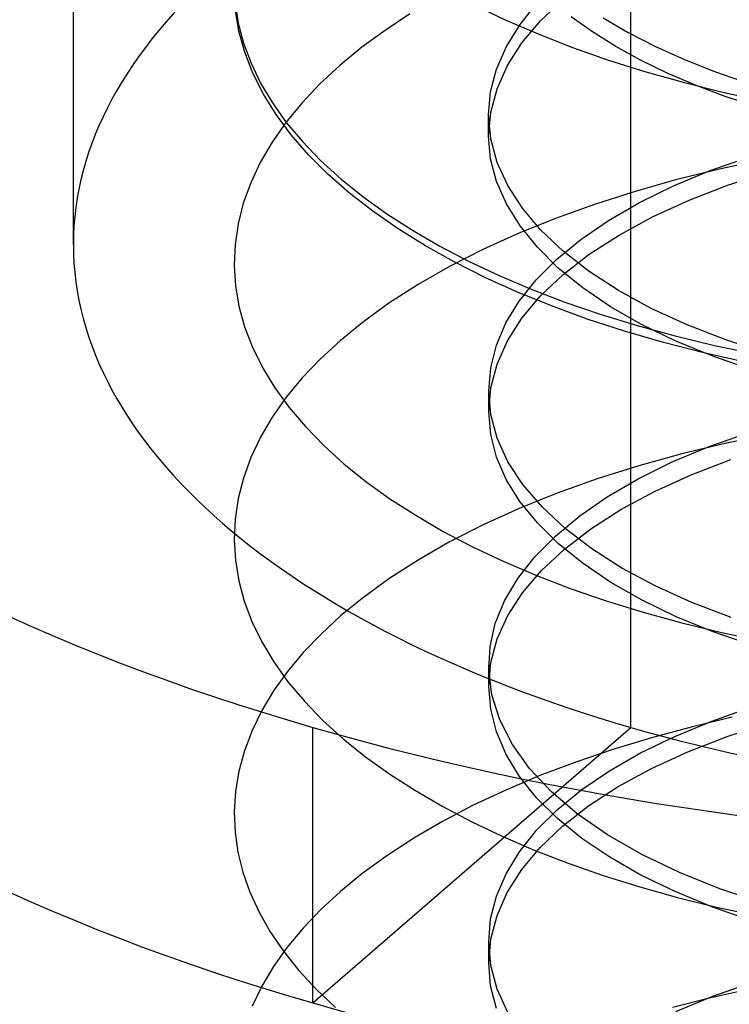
# Model space of a CAD drawing. Header units: millimetres. Extents: x -24 to 80, y -43 to 164.
# Tile 131 of 223: x -12.76 to -11.64, y 145 to 146.54. Entities that reach past the tile are written whole.
import ezdxf

# ---------------------------------------------------------------- set-up
doc = ezdxf.new("R2010")
doc.units = ezdxf.units.MM
doc.layers.add('MAIN-2', color=7, linetype='Continuous')

msp = doc.modelspace()

# ---------------------------------------------------------------- linework, layer by layer
at = {"layer": 'MAIN-2'}
for p, q in [((-12.6707, 146.1903), (-12.6707, 147.4894)), ((-11.7945, 145.4315), (-11.7945, 146.7305)), ((-11.9367, 146.5421), (-11.9017, 146.5756)), ((-12.4165, 146.5703), (-12.4115, 146.5385)), ((-12.4105, 146.5255), (-12.4161, 146.5586)), ((-12.0413, 146.5673), (-11.9921, 146.5437)), ((-11.9686, 146.5364), (-11.9416, 146.57)), ((-12.1419, 146.5527), (-12.1809, 146.527)), ((-11.9921, 146.5437), (-11.9404, 146.5213)), ((-11.8549, 146.5246), (-11.8884, 146.5484)), ((-11.8383, 146.5469), (-11.7988, 146.5237)), ((-12.4115, 146.5385), (-12.4032, 146.5068)), ((-11.9901, 146.5017), (-11.9686, 146.5364)), ((-11.9657, 146.5074), (-11.9367, 146.5421)), ((-12.4013, 146.4925), (-12.4105, 146.5255)), ((-12.1809, 146.527), (-12.2171, 146.5004)), ((-11.9404, 146.5213), (-11.8861, 146.5002)), ((-11.8184, 146.5018), (-11.8549, 146.5246)), ((-11.7988, 146.5237), (-11.7561, 146.5018)), ((-12.4032, 146.5068), (-12.3915, 146.4753)), ((-12.2171, 146.5004), (-12.2518, 146.4719)), ((-12.0056, 146.4662), (-11.9901, 146.5017)), ((-11.9884, 146.4716), (-11.9657, 146.5074)), ((-11.8861, 146.5002), (-11.8296, 146.4804)), ((-11.7792, 146.4803), (-11.8184, 146.5018)), ((-11.7561, 146.5018), (-11.7103, 146.4811)), ((-12.3884, 146.4596), (-12.4013, 146.4925)), ((-11.7103, 146.4811), (-11.6616, 146.4618)), ((-12.3915, 146.4753), (-12.3764, 146.444)), ((-12.2518, 146.4719), (-12.2833, 146.4427)), ((-12.015, 146.4302), (-12.0056, 146.4662)), ((-12.0049, 146.4351), (-11.9884, 146.4716)), ((-11.8296, 146.4804), (-11.7709, 146.4619)), ((-11.7374, 146.4599), (-11.7792, 146.4803)), ((-12.372, 146.4269), (-12.3884, 146.4596)), ((-11.7709, 146.4619), (-11.7104, 146.4449)), ((-11.693, 146.4409), (-11.7374, 146.4599)), ((-11.6616, 146.4618), (-11.6101, 146.4441)), ((-12.3764, 146.444), (-12.3579, 146.413)), ((-12.2833, 146.4427), (-12.3116, 146.4127)), ((-12.0148, 146.3981), (-12.0049, 146.4351)), ((-11.7104, 146.4449), (-11.648, 146.4294)), ((-11.6462, 146.4232), (-11.693, 146.4409)), ((-12.3519, 146.3945), (-12.372, 146.4269)), ((-12.0182, 146.394), (-12.015, 146.4302)), ((-11.648, 146.4294), (-11.584, 146.4155)), ((-11.5971, 146.4069), (-11.6462, 146.4232)), ((-12.3579, 146.413), (-12.336, 146.3824)), ((-12.3116, 146.4127), (-12.3367, 146.3821)), ((-12.3283, 146.3627), (-12.3519, 146.3945)), ((-12.0182, 146.3609), (-12.0148, 146.3981)), ((-12.0148, 146.3566), (-12.0182, 146.394)), ((-12.0182, 146.3912), (-12.0182, 146.3939)), ((-12.0182, 146.3885), (-12.0182, 146.3912)), ((-12.0182, 146.3857), (-12.0182, 146.3885)), ((-12.3367, 146.3821), (-12.3585, 146.3511)), ((-12.336, 146.3824), (-12.3108, 146.3522)), ((-12.0182, 146.383), (-12.0182, 146.3857)), ((-12.0182, 146.3802), (-12.0182, 146.383)), ((-12.0182, 146.3775), (-12.0182, 146.3802)), ((-12.0182, 146.3747), (-12.0182, 146.3775)), ((-12.0182, 146.3719), (-12.0182, 146.3747)), ((-12.3011, 146.3314), (-12.3283, 146.3627)), ((-12.0182, 146.3692), (-12.0182, 146.3719)), ((-12.0182, 146.3664), (-12.0182, 146.3692)), ((-12.0182, 146.3637), (-12.0182, 146.3664)), ((-12.0182, 146.3609), (-12.0182, 146.3637)), ((-12.015, 146.325), (-12.0182, 146.3609)), ((-12.3585, 146.3511), (-12.3769, 146.3195)), ((-12.3108, 146.3522), (-12.2822, 146.3227)), ((-12.0046, 146.3195), (-12.0148, 146.3566)), ((-12.2706, 146.3009), (-12.3011, 146.3314)), ((-11.6699, 146.3065), (-11.6083, 146.3282)), ((-12.3769, 146.3195), (-12.3919, 146.2876)), ((-12.2822, 146.3227), (-12.2506, 146.2938)), ((-12.0056, 146.2893), (-12.015, 146.325)), ((-11.9879, 146.283), (-12.0046, 146.3195)), ((-11.5859, 146.3237), (-11.6551, 146.309)), ((-12.2368, 146.2713), (-12.2706, 146.3009)), ((-11.7276, 146.2824), (-11.6699, 146.3065)), ((-11.6551, 146.309), (-11.7225, 146.2924)), ((-11.6409, 146.2841), (-11.5744, 146.3056)), ((-12.3919, 146.2876), (-12.4036, 146.2554)), ((-12.2506, 146.2938), (-12.2158, 146.2658)), ((-11.9901, 146.2541), (-12.0056, 146.2893)), ((-11.9649, 146.2474), (-11.9879, 146.283)), ((-11.7225, 146.2924), (-11.788, 146.2739)), ((-11.7809, 146.2563), (-11.7276, 146.2824)), ((-11.7029, 146.2601), (-11.6409, 146.2841)), ((-12.2, 146.2426), (-12.2368, 146.2713)), ((-12.2158, 146.2658), (-12.1782, 146.2388)), ((-11.788, 146.2739), (-11.8516, 146.2535)), ((-12.4036, 146.2554), (-12.4118, 146.2229)), ((-11.9687, 146.2196), (-11.9901, 146.2541)), ((-11.8516, 146.2535), (-11.9128, 146.2314)), ((-11.8296, 146.2282), (-11.7809, 146.2563)), ((-11.7604, 146.2338), (-11.7029, 146.2601)), ((-12.1601, 146.2149), (-12.2, 146.2426)), ((-12.1782, 146.2388), (-12.1378, 146.2128)), ((-11.9358, 146.2129), (-11.9649, 146.2474)), ((-11.8128, 146.2053), (-11.7604, 146.2338)), ((-12.4118, 146.2229), (-12.4166, 146.1905)), ((-11.9128, 146.2314), (-11.9715, 146.2077)), ((-11.9414, 146.186), (-11.9687, 146.2196)), ((-11.8731, 146.1985), (-11.8296, 146.2282)), ((-12.1174, 146.1884), (-12.1601, 146.2149)), ((-12.1378, 146.2128), (-12.0949, 146.1879)), ((-11.9715, 146.2077), (-12.0272, 146.1824)), ((-11.9008, 146.1797), (-11.9358, 146.2129)), ((-11.8599, 146.175), (-11.8128, 146.2053)), ((-12.4166, 146.1905), (-12.4181, 146.158)), ((-12.072, 146.163), (-12.1174, 146.1884)), ((-12.0949, 146.1879), (-12.0495, 146.1643)), ((-11.9111, 146.1675), (-11.8731, 146.1985)), ((-12.0272, 146.1824), (-12.0798, 146.1556)), ((-11.9086, 146.1534), (-11.9414, 146.186)), ((-11.9013, 146.143), (-11.8599, 146.175)), ((-11.8601, 146.1479), (-11.9008, 146.1797)), ((-12.4181, 146.158), (-12.4161, 146.1257)), ((-12.0238, 146.1388), (-12.072, 146.163)), ((-12.0495, 146.1643), (-12.0016, 146.1417)), ((-11.9436, 146.1351), (-11.9111, 146.1675)), ((-12.0798, 146.1556), (-12.129, 146.1274)), ((-12.0016, 146.1417), (-11.9511, 146.1203)), ((-11.9367, 146.1095), (-11.9013, 146.143)), ((-11.8702, 146.1222), (-11.9086, 146.1534)), ((-11.8139, 146.1179), (-11.8601, 146.1479)), ((-12.4161, 146.1257), (-12.4107, 146.0934)), ((-12.129, 146.1274), (-12.1748, 146.098)), ((-11.9729, 146.1157), (-12.0238, 146.1388)), ((-11.9702, 146.1016), (-11.9436, 146.1351)), ((-11.9194, 146.0939), (-11.9729, 146.1157)), ((-11.9658, 146.0747), (-11.9367, 146.1095)), ((-11.9511, 146.1203), (-11.8981, 146.1)), ((-11.8266, 146.0926), (-11.8702, 146.1222)), ((-11.7624, 146.0899), (-11.8139, 146.1179)), ((-12.1748, 146.098), (-12.2169, 146.0674)), ((-11.991, 146.0673), (-11.9702, 146.1016)), ((-11.8981, 146.1), (-11.8426, 146.081)), ((-12.4107, 146.0934), (-12.4017, 146.0611)), ((-11.8632, 146.0733), (-11.9194, 146.0939)), ((-11.8426, 146.081), (-11.7849, 146.0632)), ((-11.7778, 146.0647), (-11.8266, 146.0926)), ((-11.706, 146.064), (-11.7624, 146.0899)), ((-12.2169, 146.0674), (-12.2513, 146.0393)), ((-12.0058, 146.0323), (-11.991, 146.0673)), ((-11.9885, 146.0389), (-11.9658, 146.0747)), ((-11.8046, 146.0541), (-11.8632, 146.0733)), ((-11.7849, 146.0632), (-11.725, 146.0468)), ((-11.7241, 146.0387), (-11.7778, 146.0647)), ((-11.6452, 146.0404), (-11.706, 146.064)), ((-12.4017, 146.0611), (-12.3893, 146.0289)), ((-11.7435, 146.0363), (-11.8046, 146.0541)), ((-12.2513, 146.0393), (-12.2827, 146.0104)), ((-12.0148, 145.9968), (-12.0058, 146.0323)), ((-12.0048, 146.0023), (-11.9885, 146.0389)), ((-11.6801, 146.02), (-11.7435, 146.0363)), ((-11.725, 146.0468), (-11.6632, 146.0319)), ((-11.6659, 146.0149), (-11.7241, 146.0387)), ((-11.5798, 146.0191), (-11.6452, 146.0404)), ((-12.3893, 146.0289), (-12.3735, 145.9969)), ((-11.6149, 146.0053), (-11.6801, 146.02)), ((-11.6632, 146.0319), (-11.5999, 146.0186)), ((-12.2827, 146.0104), (-12.311, 145.9807)), ((-12.0146, 145.9652), (-12.0048, 146.0023)), ((-11.6035, 145.9933), (-11.6659, 146.0149)), ((-12.3735, 145.9969), (-12.3542, 145.9654)), ((-12.0178, 145.961), (-12.0148, 145.9968)), ((-12.311, 145.9807), (-12.3361, 145.9503)), ((-12.3542, 145.9654), (-12.3318, 145.9344)), ((-12.0178, 145.9278), (-12.0146, 145.9652)), ((-12.0145, 145.9235), (-12.0178, 145.961)), ((-12.0178, 145.9581), (-12.0178, 145.9609)), ((-12.0178, 145.9554), (-12.0178, 145.9581)), ((-12.0178, 145.9527), (-12.0178, 145.9554)), ((-12.3361, 145.9503), (-12.358, 145.9192)), ((-12.0178, 145.9499), (-12.0178, 145.9527)), ((-12.0178, 145.9472), (-12.0178, 145.9499)), ((-12.0178, 145.9444), (-12.0178, 145.9472)), ((-12.0178, 145.9416), (-12.0178, 145.9444)), ((-12.0178, 145.9389), (-12.0178, 145.9416)), ((-12.3318, 145.9344), (-12.3061, 145.9042)), ((-12.0178, 145.9361), (-12.0178, 145.9389)), ((-12.0178, 145.9334), (-12.0178, 145.9361)), ((-12.0178, 145.9306), (-12.0178, 145.9334)), ((-12.0178, 145.9279), (-12.0178, 145.9306)), ((-12.0148, 145.8918), (-12.0178, 145.9278)), ((-12.358, 145.9192), (-12.3765, 145.8876)), ((-12.0045, 145.8861), (-12.0145, 145.9235)), ((-12.3061, 145.9042), (-12.2773, 145.8747)), ((-11.6714, 145.873), (-11.6088, 145.8951)), ((-11.5721, 145.8931), (-11.6442, 145.8781)), ((-12.3765, 145.8876), (-12.3916, 145.8556)), ((-12.0056, 145.8561), (-12.0148, 145.8918)), ((-11.9877, 145.8491), (-12.0045, 145.8861)), ((-11.6442, 145.8781), (-11.7144, 145.8612)), ((-12.2773, 145.8747), (-12.2455, 145.8459)), ((-11.7296, 145.8487), (-11.6714, 145.873)), ((-12.3916, 145.8556), (-12.4033, 145.8234)), ((-11.9903, 145.8209), (-12.0056, 145.8561)), ((-11.9641, 145.813), (-11.9877, 145.8491)), ((-11.783, 145.8223), (-11.7296, 145.8487)), ((-11.7144, 145.8612), (-11.7823, 145.8425)), ((-11.6998, 145.8286), (-11.6372, 145.8525)), ((-12.2455, 145.8459), (-12.2108, 145.818)), ((-11.7823, 145.8425), (-11.8477, 145.8219)), ((-12.4033, 145.8234), (-12.4115, 145.7911)), ((-12.2108, 145.818), (-12.1731, 145.7909)), ((-11.9689, 145.7864), (-11.9903, 145.8209)), ((-11.8477, 145.8219), (-11.9103, 145.7996)), ((-11.8316, 145.7939), (-11.783, 145.8223)), ((-11.7575, 145.8024), (-11.6998, 145.8286)), ((-11.934, 145.7779), (-11.9641, 145.813)), ((-11.8101, 145.774), (-11.7575, 145.8024)), ((-12.4115, 145.7911), (-12.4164, 145.7587)), ((-12.1731, 145.7909), (-12.1327, 145.7648)), ((-11.9103, 145.7996), (-11.97, 145.7756)), ((-11.9415, 145.7528), (-11.9689, 145.7864)), ((-11.875, 145.7639), (-11.8316, 145.7939)), ((-11.97, 145.7756), (-12.0265, 145.75)), ((-11.8978, 145.7442), (-11.934, 145.7779)), ((-11.8574, 145.7436), (-11.8101, 145.774)), ((-12.4164, 145.7587), (-12.4179, 145.7264)), ((-12.1327, 145.7648), (-12.0895, 145.7396)), ((-11.9131, 145.7323), (-11.875, 145.7639)), ((-12.0895, 145.7396), (-12.0436, 145.7155)), ((-12.0265, 145.75), (-12.0795, 145.7229)), ((-11.9083, 145.7202), (-11.9415, 145.7528)), ((-11.8991, 145.7115), (-11.8574, 145.7436)), ((-11.8559, 145.7122), (-11.8978, 145.7442)), ((-12.4179, 145.7264), (-12.416, 145.6942)), ((-12.0795, 145.7229), (-12.129, 145.6945)), ((-11.9457, 145.6994), (-11.9131, 145.7323)), ((-12.0436, 145.7155), (-11.995, 145.6925)), ((-11.9349, 145.678), (-11.8991, 145.7115)), ((-11.8697, 145.6891), (-11.9083, 145.7202)), ((-11.8086, 145.682), (-11.8559, 145.7122)), ((-12.416, 145.6942), (-12.4108, 145.6621)), ((-12.129, 145.6945), (-12.1749, 145.6649)), ((-11.995, 145.6925), (-11.9437, 145.6706)), ((-11.9724, 145.6654), (-11.9457, 145.6994)), ((-11.9646, 145.6432), (-11.9349, 145.678)), ((-11.8259, 145.6594), (-11.8697, 145.6891)), ((-11.7562, 145.6539), (-11.8086, 145.682)), ((-12.4108, 145.6621), (-12.4022, 145.63)), ((-12.1749, 145.6649), (-12.217, 145.6342)), ((-11.9932, 145.6305), (-11.9724, 145.6654)), ((-11.9437, 145.6706), (-11.8899, 145.6498)), ((-11.8899, 145.6498), (-11.8335, 145.6304)), ((-11.777, 145.6314), (-11.8259, 145.6594)), ((-11.6989, 145.6279), (-11.7562, 145.6539)), ((-12.4022, 145.63), (-12.3902, 145.598)), ((-12.217, 145.6342), (-12.2507, 145.6066)), ((-12.0076, 145.5949), (-11.9932, 145.6305)), ((-11.9879, 145.6074), (-11.9646, 145.6432)), ((-11.8335, 145.6304), (-11.775, 145.6124)), ((-11.7234, 145.6054), (-11.777, 145.6314)), ((-11.6369, 145.6043), (-11.6989, 145.6279)), ((-12.2507, 145.6066), (-12.2815, 145.5782)), ((-12.0046, 145.5707), (-11.9879, 145.6074)), ((-11.775, 145.6124), (-11.7143, 145.5958)), ((-11.6653, 145.5815), (-11.7234, 145.6054)), ((-12.3902, 145.598), (-12.3747, 145.5661)), ((-12.0158, 145.5588), (-12.0076, 145.5949)), ((-11.7143, 145.5958), (-11.652, 145.5806)), ((-12.2815, 145.5782), (-12.3094, 145.5491)), ((-12.0146, 145.5336), (-12.0046, 145.5707)), ((-11.6028, 145.5599), (-11.6653, 145.5815)), ((-11.652, 145.5806), (-11.5881, 145.5671)), ((-12.3747, 145.5661), (-12.3558, 145.5345)), ((-12.0178, 145.5222), (-12.0158, 145.5588)), ((-12.3094, 145.5491), (-12.3342, 145.5193)), ((-12.3558, 145.5345), (-12.3334, 145.5033)), ((-12.0179, 145.4962), (-12.0146, 145.5336)), ((-12.0179, 145.5265), (-12.0179, 145.5293)), ((-12.0179, 145.5238), (-12.0179, 145.5265)), ((-12.0179, 145.521), (-12.0179, 145.5238)), ((-12.0128, 145.4826), (-12.0178, 145.5222)), ((-12.3342, 145.5193), (-12.356, 145.4889)), ((-12.0179, 145.5183), (-12.0179, 145.521)), ((-12.0179, 145.5155), (-12.0179, 145.5183)), ((-12.0179, 145.5128), (-12.0179, 145.5155)), ((-12.0179, 145.51), (-12.0179, 145.5128)), ((-12.0179, 145.5073), (-12.0179, 145.51)), ((-12.0179, 145.5045), (-12.0179, 145.5073)), ((-12.3334, 145.5033), (-12.3076, 145.4726)), ((-12.0179, 145.5017), (-12.0179, 145.5045)), ((-12.0179, 145.499), (-12.0179, 145.5017)), ((-12.0179, 145.4962), (-12.0179, 145.499)), ((-12.0148, 145.4602), (-12.0179, 145.4962)), ((-12.356, 145.4889), (-12.3746, 145.4579)), ((-12.0004, 145.4433), (-12.0128, 145.4826)), ((-12.3076, 145.4726), (-12.2786, 145.4426)), ((-12.0057, 145.4244), (-12.0148, 145.4602)), ((-11.6675, 145.4413), (-11.6053, 145.4631)), ((-12.3746, 145.4579), (-12.3899, 145.4265)), ((-11.6353, 145.4474), (-11.6996, 145.4321)), ((-12.2945, 144.9985), (-11.7945, 145.4315)), ((-12.2945, 144.9985), (-12.2945, 145.4315)), ((-12.2786, 145.4426), (-12.2465, 145.4135)), ((-11.9808, 145.4046), (-12.0004, 145.4433)), ((-11.6996, 145.4321), (-11.7622, 145.4153)), ((-11.7256, 145.4173), (-11.6675, 145.4413)), ((-11.6431, 145.4172), (-11.5769, 145.4387)), ((-12.3899, 145.4265), (-12.4019, 145.3948)), ((-12.2465, 145.4135), (-12.2114, 145.3853)), ((-11.9907, 145.3891), (-12.0057, 145.4244)), ((-11.7622, 145.4153), (-11.8228, 145.3969)), ((-11.7792, 145.3913), (-11.7256, 145.4173)), ((-11.705, 145.3932), (-11.6431, 145.4172)), ((-11.9539, 145.3669), (-11.9808, 145.4046)), ((-12.4019, 145.3948), (-12.4105, 145.3629)), ((-12.2114, 145.3853), (-12.1736, 145.3582)), ((-11.9696, 145.3545), (-11.9907, 145.3891)), ((-11.8228, 145.3969), (-11.8813, 145.377)), ((-11.8281, 145.3633), (-11.7792, 145.3913)), ((-11.7622, 145.3669), (-11.705, 145.3932)), ((-11.9199, 145.3305), (-11.9539, 145.3669)), ((-11.8813, 145.377), (-11.9375, 145.3557)), ((-11.8144, 145.3385), (-11.7622, 145.3669)), ((-12.4105, 145.3629), (-12.4158, 145.3309)), ((-12.1736, 145.3582), (-12.1331, 145.3321)), ((-11.9375, 145.3557), (-11.9912, 145.333)), ((-11.9427, 145.3208), (-11.9696, 145.3545)), ((-11.8718, 145.3337), (-11.8281, 145.3633)), ((-11.8612, 145.3082), (-11.8144, 145.3385)), ((-12.4158, 145.3309), (-12.4179, 145.299)), ((-12.1331, 145.3321), (-12.0901, 145.3071)), ((-11.9912, 145.333), (-12.0422, 145.3091)), ((-11.9099, 145.2883), (-11.9427, 145.3208)), ((-11.8789, 145.2957), (-11.9199, 145.3305)), ((-11.9101, 145.3025), (-11.8718, 145.3337)), ((-12.0422, 145.3091), (-12.0904, 145.2838)), ((-12.0901, 145.3071), (-12.0447, 145.2832)), ((-11.9022, 145.2763), (-11.8612, 145.3082)), ((-12.4179, 145.299), (-12.4166, 145.2671)), ((-11.9427, 145.2699), (-11.9101, 145.3025)), ((-11.8311, 145.2626), (-11.8789, 145.2957)), ((-12.0904, 145.2838), (-12.1357, 145.2574)), ((-12.0447, 145.2832), (-11.9968, 145.2605)), ((-11.9372, 145.2428), (-11.9022, 145.2763)), ((-11.8715, 145.2571), (-11.9099, 145.2883)), ((-12.4166, 145.2671), (-12.4121, 145.2354)), ((-11.9968, 145.2605), (-11.9463, 145.2388)), ((-11.9696, 145.2362), (-11.9427, 145.2699)), ((-11.7772, 145.2317), (-11.8311, 145.2626)), ((-12.1357, 145.2574), (-12.178, 145.2299)), ((-11.8277, 145.2274), (-11.8715, 145.2571)), ((-12.4121, 145.2354), (-12.4043, 145.2038)), ((-12.178, 145.2299), (-12.2171, 145.2014)), ((-11.9907, 145.2015), (-11.9696, 145.2362)), ((-11.9661, 145.208), (-11.9372, 145.2428)), ((-11.9463, 145.2388), (-11.8933, 145.2182)), ((-11.7788, 145.1995), (-11.8277, 145.2274)), ((-11.7182, 145.2034), (-11.7772, 145.2317)), ((-11.8933, 145.2182), (-11.838, 145.1989)), ((-12.4043, 145.2038), (-12.3933, 145.1724)), ((-12.2171, 145.2014), (-12.2509, 145.1737)), ((-12.0058, 145.1663), (-11.9907, 145.2015)), ((-11.9887, 145.1722), (-11.9661, 145.208)), ((-11.838, 145.1989), (-11.7806, 145.1809)), ((-11.7252, 145.1734), (-11.7788, 145.1995)), ((-11.6547, 145.1778), (-11.7182, 145.2034)), ((-12.3933, 145.1724), (-12.3789, 145.1412)), ((-12.2509, 145.1737), (-12.2819, 145.1452)), ((-12.015, 145.1305), (-12.0058, 145.1663)), ((-12.0049, 145.1357), (-11.9887, 145.1722)), ((-11.7806, 145.1809), (-11.7212, 145.1643)), ((-11.6671, 145.1494), (-11.7252, 145.1734)), ((-11.5869, 145.1551), (-11.6547, 145.1778)), ((-11.7212, 145.1643), (-11.6601, 145.1492)), ((-12.3789, 145.1412), (-12.3612, 145.1103)), ((-12.2819, 145.1452), (-12.3097, 145.1159)), ((-12.0147, 145.0987), (-12.0049, 145.1357)), ((-11.6049, 145.1276), (-11.6671, 145.1494)), ((-11.6601, 145.1492), (-11.5971, 145.1356)), ((-12.018, 145.0946), (-12.015, 145.1305)), ((-12.3612, 145.1103), (-12.3403, 145.0797)), ((-12.3097, 145.1159), (-12.3345, 145.0861)), ((-12.018, 145.0614), (-12.0147, 145.0987)), ((-12.0147, 145.0572), (-12.018, 145.0946)), ((-12.018, 145.0918), (-12.018, 145.0945)), ((-12.018, 145.089), (-12.018, 145.0918)), ((-12.018, 145.0863), (-12.018, 145.089)), ((-12.3345, 145.0861), (-12.3562, 145.0558)), ((-12.3403, 145.0797), (-12.3162, 145.0497)), ((-12.018, 145.0835), (-12.018, 145.0863)), ((-12.018, 145.0808), (-12.018, 145.0835)), ((-12.018, 145.078), (-12.018, 145.0808)), ((-12.018, 145.0752), (-12.018, 145.078)), ((-12.018, 145.0725), (-12.018, 145.0752)), ((-12.018, 145.0697), (-12.018, 145.0725)), ((-12.018, 145.067), (-12.018, 145.0697)), ((-12.018, 145.0642), (-12.018, 145.067)), ((-12.018, 145.0615), (-12.018, 145.0642)), ((-12.0149, 145.0255), (-12.018, 145.0614)), ((-12.0046, 145.0201), (-12.0147, 145.0572)), ((-12.3562, 145.0558), (-12.3746, 145.0249)), ((-12.3162, 145.0497), (-12.2889, 145.0202)), ((-11.6659, 145.0091), (-11.6037, 145.0308)), ((-12.3746, 145.0249), (-12.3898, 144.9936)), ((-12.2889, 145.0202), (-12.2587, 144.9914)), ((-12.0056, 144.9899), (-12.0149, 145.0255)), ((-11.9878, 144.9836), (-12.0046, 145.0201)), ((-11.6074, 145.0201), (-11.6691, 145.0065)), ((-11.6691, 145.0065), (-11.7291, 144.9914)), ((-11.724, 144.9851), (-11.6659, 145.0091))]:
    msp.add_line(p, q, dxfattribs=at)
for centre, major_axis, start_param, end_param in [((-10.9182, 146.1903), (2.7525, 0), 1.047198, 3.141624), ((-10.9182, 146.1903), (-1.7525, 0), -2.094395, 0.000031), ((-10.9182, 146.6234), (-2.7525, 0), 0.000031, 1.047198), ((-10.9182, 146.6234), (-2.7525, 0), 1.047198, 3.141624), ((-10.9182, 146.1903), (2.7525, 0), -3.141561, -2.094395), ((-10.9182, 146.1903), (-1.7525, 0), 0.000031, 1.047198), ((-10.9182, 146.1903), (2.7525, 0), -2.094395, 0.000031), ((-10.9182, 146.1903), (-1.7525, 0), 1.047198, 3.141624)]:
    msp.add_ellipse(centre, major_axis=major_axis, ratio=0.5, start_param=start_param, end_param=end_param, dxfattribs=at)

doc.saveas('drawing.dxf')
